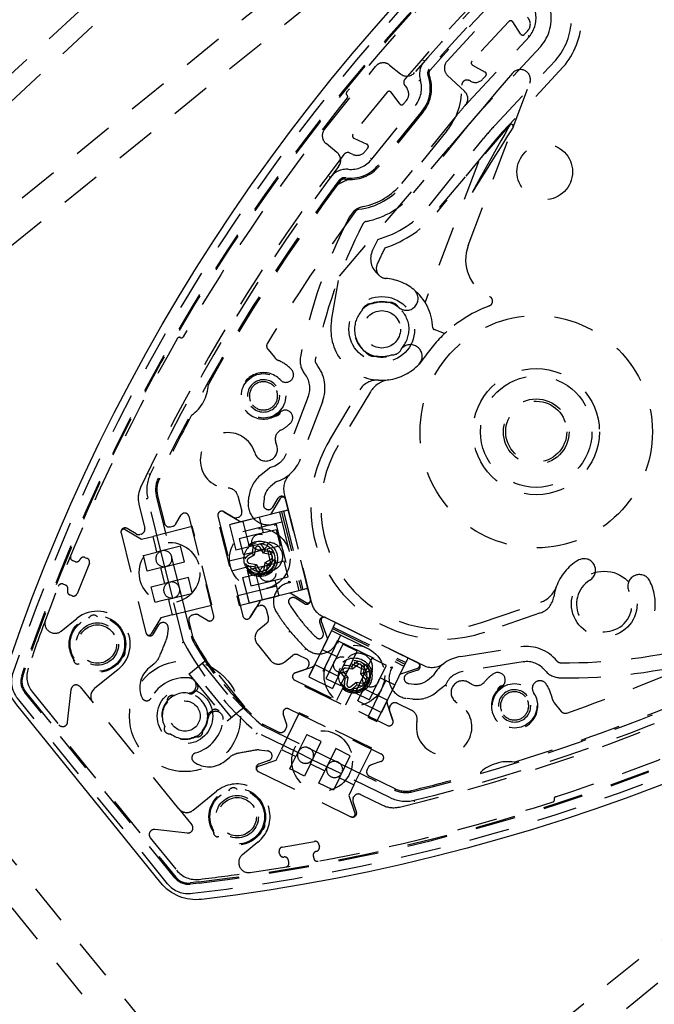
# Model space of a CAD drawing. Extents: x -12664 to -8584, y 4186 to 7036.
# Tile 28 of 35: x -9017 to -8955, y 5726 to 5824. Entities that reach past the tile are written whole.
import ezdxf

# ---------------------------------------------------------------- set-up
doc = ezdxf.new("R2010")
doc.units = 0
doc.header["$MEASUREMENT"] = 0
doc.linetypes.add('HIDDEN', pattern=[7, 4, -3])
doc.layers.get('0').update_dxf_attribs({"linetype": 'CONTINUOUS'})
doc.layers.add('LE_HIDDEN', color=7, linetype='CONTINUOUS')

msp = doc.modelspace()

# ---------------------------------------------------------------- linework, layer by layer
msp.add_lwpolyline([(-8844.082, 5862.383, -0.288392), (-8999.346, 5736.654, -0.257807), (-9003.377, 5738.29), (-9017.647, 5755.912, -0.257806), (-9018.41, 5760.196, -0.288392), (-8863.146, 5885.926, -0.257808), (-8859.114, 5884.289), (-8844.844, 5866.667, -0.257806), (-8844.082, 5862.383)], format="xyb")
for radius, end in [(2345, 147.249993), (2025, 50.749986)]:
    msp.add_arc((-10621.538, 4442.517), radius, 32.749986, end)
at = {"layer": 'LE_HIDDEN', "color": 1, "linetype": 'HIDDEN'}
for p, q in [((-9045.295, 5793.361), (-8898.43, 5929.121)), ((-9043.937, 5791.893), (-8897.072, 5927.653)), ((-8873.783, 5918.298), (-9047.864, 5777.331)), ((-8814.627, 5845.247), (-8988.708, 5704.279)), ((-8968.93, 5823.583), (-8972.585, 5819.663)), ((-8967.764, 5822.356), (-8968.537, 5823.549)), ((-8972.923, 5815.635), (-8966.896, 5822.099)), ((-8967.068, 5822.648), (-8967.371, 5822.322)), ((-8967.008, 5822.198), (-8966.896, 5822.099)), ((-8972.523, 5819.274), (-8971.28, 5818.586)), ((-8970.308, 5813.307), (-8964.283, 5819.769)), ((-8963.539, 5819.1), (-8969.577, 5812.625)), ((-8971.218, 5818.197), (-8971.522, 5817.871)), ((-8979.231, 5817.266), (-8979.04, 5817.012)), ((-8972.737, 5817.678), (-8972.839, 5817.735)), ((-8980.984, 5816.585), (-8984.357, 5812.42)), ((-8979.736, 5815.443), (-8980.59, 5816.578)), ((-8982.503, 5809.943), (-8978.176, 5815.286)), ((-8979.062, 5815.782), (-8979.342, 5815.436)), ((-8974.104, 5814.276), (-8979.55, 5807.552)), ((-8975.802, 5805.175), (-8968.839, 5813.341)), ((-8975.068, 5812.769), (-8979.394, 5807.426)), ((-8984.269, 5812.036), (-8982.98, 5811.436)), ((-8976.829, 5805.349), (-8971.435, 5812.011)), ((-8970.658, 5811.382), (-8976.052, 5804.72)), ((-8985.704, 5798.363), (-8974.823, 5811.125)), ((-8984.371, 5810.429), (-8984.659, 5810.563)), ((-8982.891, 5811.052), (-8983.172, 5810.706)), ((-8971.946, 5809.697), (-8977.225, 5795.789)), ((-8986.477, 5793.988), (-8985.704, 5798.363)), ((-8975.29, 5792.686), (-8976.328, 5793.079)), ((-8992.798, 5791.151), (-8992.113, 5790.305)), ((-8977.296, 5790.317), (-8977.82, 5789.654)), ((-8986.686, 5782.113), (-8983.687, 5787.104)), ((-8982.635, 5786.914), (-8985.829, 5781.598)), ((-8988.783, 5786.449), (-8990.945, 5780.818)), ((-8986.82, 5701.948), (-9049.752, 5779.662)), ((-8989.151, 5700.06), (-9052.083, 5777.774)), ((-9003.832, 5776.588), (-9002.387, 5770.794)), ((-9003.705, 5776.62), (-9003.031, 5773.913)), ((-8995.76, 5776.625), (-8995.376, 5775.087)), ((-8993.168, 5776.36), (-8993.227, 5775.799)), ((-8991.173, 5776.829), (-8991.038, 5776.29)), ((-8988.562, 5766.359), (-8991.038, 5776.29)), ((-9005.554, 5775.767), (-9004.971, 5773.43)), ((-8990.768, 5775.206), (-8988.833, 5767.443)), ((-8997.729, 5774.604), (-8995.262, 5764.707)), ((-8996.242, 5774.507), (-8997.135, 5775.043)), ((-8997.135, 5775.043), (-8995.636, 5774.143)), ((-8995.74, 5774.481), (-8995.864, 5774.451)), ((-8993.639, 5774.49), (-8993.252, 5772.938)), ((-8991.253, 5775.085), (-8991.641, 5774.988)), ((-8991.641, 5774.988), (-8989.706, 5767.226)), ((-8991.423, 5775.042), (-8989.488, 5767.28)), ((-8991.253, 5775.085), (-8989.318, 5767.322)), ((-9006.908, 5773.274), (-9005.312, 5772.314)), ((-9005.837, 5772.849), (-9006.73, 5773.386)), ((-9002.425, 5773.549), (-9002.204, 5773.604)), ((-8991.399, 5774.018), (-8997.221, 5772.566)), ((-8995.258, 5774.086), (-8996.59, 5773.754)), ((-8996.59, 5773.754), (-8995.961, 5771.231)), ((-8995.273, 5774.082), (-8995.258, 5774.086)), ((-8995.273, 5774.082), (-8994.648, 5771.576)), ((-8991.933, 5773.266), (-8993.777, 5772.807)), ((-8991.986, 5773.891), (-8990.525, 5768.03)), ((-8991.546, 5771.714), (-8991.933, 5773.266)), ((-9007.324, 5772.946), (-9007.328, 5772.963)), ((-9007.324, 5772.946), (-9004.857, 5763.049)), ((-9005.336, 5772.824), (-9005.459, 5772.793)), ((-9005.312, 5772.314), (-9004.187, 5772.595)), ((-9003.952, 5771.649), (-9003.8, 5771.042)), ((-9001.431, 5771.633), (-9003.8, 5771.042)), ((-9001.044, 5770.08), (-9001.431, 5771.633)), ((-8993.05, 5771.957), (-8995.961, 5771.231)), ((-8994.278, 5771.465), (-8994.355, 5771.019)), ((-8994.021, 5771.423), (-8994.13, 5770.753)), ((-8993.213, 5770.927), (-8993.559, 5771.51)), ((-8993.39, 5771.254), (-8991.546, 5771.714)), ((-8992.865, 5771.385), (-8992.477, 5769.833)), ((-9005.119, 5770.713), (-9004.967, 5770.751)), ((-9005.084, 5770.574), (-9005.119, 5770.713)), ((-9004.731, 5769.161), (-9005.084, 5770.574)), ((-9004.967, 5770.751), (-9003.8, 5771.042)), ((-9002.986, 5769.602), (-9003.371, 5771.143)), ((-9002.387, 5770.794), (-9002.282, 5770.373)), ((-9002.282, 5770.373), (-9001.613, 5767.689)), ((-8994.817, 5770.589), (-8996.616, 5770.14)), ((-8995.233, 5770.794), (-8993.39, 5771.254)), ((-8994.13, 5770.753), (-8994.714, 5770.406)), ((-8994.371, 5770.917), (-8994.46, 5770.865)), ((-8994.355, 5771.019), (-8994.371, 5770.917)), ((-8994.13, 5770.753), (-8994.371, 5770.917)), ((-8993.213, 5770.927), (-8993.048, 5771.168)), ((-8992.543, 5770.817), (-8993.213, 5770.927)), ((-8993.048, 5771.168), (-8993.101, 5771.256)), ((-8992.947, 5771.151), (-8993.048, 5771.168)), ((-8993.039, 5770.009), (-8992.456, 5770.356)), ((-8992.501, 5771.075), (-8992.947, 5771.151)), ((-9012.11, 5770.199), (-9011.879, 5770.106)), ((-9003.413, 5769.49), (-9004.731, 5769.161)), ((-9003.413, 5769.49), (-9001.044, 5770.08)), ((-9003.413, 5769.49), (-9003.026, 5767.937)), ((-9002.596, 5768.038), (-9002.986, 5769.602)), ((-8994.668, 5769.687), (-8994.222, 5769.611)), ((-8994.222, 5769.611), (-8994.121, 5769.594)), ((-8994.121, 5769.594), (-8994.068, 5769.506)), ((-8994.068, 5769.506), (-8993.834, 5769.119)), ((-8993.956, 5769.835), (-8993.61, 5769.252)), ((-8993.148, 5769.34), (-8993.039, 5770.009)), ((-8993.039, 5770.009), (-8992.798, 5769.845)), ((-8992.891, 5769.297), (-8992.814, 5769.743)), ((-9000.657, 5768.528), (-9003.026, 5767.937)), ((-9000.281, 5767.018), (-9000.657, 5768.528)), ((-8995.283, 5768.515), (-8992.373, 5769.24)), ((-8995.283, 5768.515), (-8994.654, 5765.992)), ((-8994.846, 5769.242), (-8994.459, 5767.69)), ((-8993.963, 5768.826), (-8993.338, 5766.32)), ((-9012.815, 5767.788), (-9013.047, 5767.881)), ((-9002.212, 5766.498), (-9002.596, 5768.038)), ((-9001.613, 5767.689), (-9001.508, 5767.268)), ((-8995.77, 5766.744), (-8989.948, 5768.196)), ((-8992.09, 5768.28), (-8991.703, 5766.728)), ((-9003.957, 5766.056), (-9004.05, 5766.428)), ((-9002.639, 5766.385), (-9000.334, 5766.959)), ((-9001.508, 5767.268), (-9000.329, 5762.54)), ((-9000.334, 5766.959), (-9000.27, 5766.975)), ((-9000.27, 5766.975), (-9000.281, 5767.018)), ((-8989.706, 5767.226), (-8993.322, 5766.324)), ((-8990.411, 5766.531), (-8990.426, 5766.528)), ((-8989.318, 5767.322), (-8989.706, 5767.226)), ((-9003.494, 5766.172), (-9003.957, 5766.056)), ((-9002.639, 5766.385), (-9003.494, 5766.172)), ((-9002.639, 5766.385), (-9002.546, 5766.01)), ((-8993.322, 5766.324), (-8994.654, 5765.992)), ((-8993.63, 5766.096), (-8994.531, 5764.598)), ((-8994.531, 5764.598), (-8993.994, 5765.49)), ((-8993.687, 5765.718), (-8993.563, 5765.749)), ((-8993.338, 5766.32), (-8993.322, 5766.324)), ((-8988.562, 5766.359), (-8988.48, 5766.029)), ((-8971.636, 5764.071), (-8965.772, 5766.09)), ((-8992.957, 5765.384), (-8992.736, 5764.499)), ((-8987.416, 5764.715), (-8987.11, 5764.566)), ((-8977.911, 5760.079), (-8987.11, 5764.566)), ((-8965.805, 5765.021), (-8971.311, 5763.126)), ((-9004.126, 5762.94), (-9003.589, 5763.833)), ((-9002.663, 5763.523), (-9002.752, 5762.68)), ((-9000.612, 5764.211), (-9000.203, 5762.572)), ((-8992.907, 5763.989), (-8993.691, 5763.354)), ((-8986.325, 5763.627), (-8986.5, 5763.267)), ((-8986.402, 5763.469), (-8979.211, 5759.962)), ((-8986.325, 5763.627), (-8979.135, 5760.12)), ((-8986.106, 5764.076), (-8978.916, 5760.569)), ((-9004.852, 5763.032), (-9004.857, 5763.049)), ((-8990.601, 5763.224), (-8990.717, 5763.13)), ((-8985.602, 5762.829), (-8988.232, 5757.436)), ((-8987.333, 5762.707), (-8987.326, 5762.722)), ((-8986.5, 5763.267), (-8979.31, 5759.76)), ((-8993.839, 5761.948), (-8992.522, 5760.322)), ((-8985.369, 5761.937), (-8986.202, 5760.229)), ((-8985.884, 5762.299), (-8980.455, 5759.651)), ((-8983.931, 5761.235), (-8985.369, 5761.937)), ((-8991.116, 5760.174), (-8990.332, 5760.809)), ((-8989.798, 5760.87), (-8988.977, 5760.47)), ((-8987.403, 5761.417), (-8985.965, 5760.716)), ((-8984.764, 5759.528), (-8983.931, 5761.235)), ((-9017.154, 5758.78), (-9016.872, 5759.608)), ((-9017.055, 5758.747), (-9016.773, 5759.575)), ((-9004.081, 5759.964), (-9004.545, 5759.589)), ((-9000.452, 5759.107), (-8999.298, 5760.042)), ((-8999.298, 5760.042), (-8998.853, 5760.402)), ((-8999.298, 5760.042), (-8995.522, 5755.379)), ((-8995.077, 5755.739), (-8998.853, 5760.402)), ((-8990.074, 5759.094), (-8988.421, 5759.664)), ((-8988.747, 5759.801), (-8988.803, 5759.687)), ((-8988.141, 5759.903), (-8988.134, 5759.917)), ((-8988.141, 5759.903), (-8985.82, 5758.77)), ((-8986.202, 5760.229), (-8987.035, 5758.521)), ((-8985.084, 5760.24), (-8986.399, 5757.544)), ((-8984.478, 5759.734), (-8984.58, 5759.751)), ((-8984.527, 5760.014), (-8983.089, 5759.313)), ((-8984.401, 5759.801), (-8984.478, 5759.734)), ((-8984.399, 5759.453), (-8984.478, 5759.734)), ((-8984.055, 5760.093), (-8984.401, 5759.801)), ((-8983.885, 5759.896), (-8984.399, 5759.453)), ((-8983.585, 5758.996), (-8983.475, 5759.666)), ((-8982.493, 5760.534), (-8983.326, 5758.826)), ((-8982.839, 5754.806), (-8980.209, 5760.199)), ((-8981.055, 5759.832), (-8982.493, 5760.534)), ((-8979.31, 5759.76), (-8980.944, 5756.41)), ((-8979.135, 5760.12), (-8979.31, 5759.76)), ((-8977.911, 5760.079), (-8977.412, 5759.836)), ((-8967.505, 5760.173), (-8973.463, 5759.23)), ((-9000.601, 5758.986), (-9000.452, 5759.107)), ((-9000.601, 5758.986), (-8996.825, 5754.323)), ((-8996.398, 5754.669), (-9000.174, 5759.332)), ((-8989.09, 5759.433), (-8990.074, 5759.094)), ((-8985.597, 5757.82), (-8984.764, 5759.528)), ((-8985.496, 5758.982), (-8985.204, 5758.637)), ((-8985.299, 5759.153), (-8984.856, 5758.638)), ((-8985.204, 5758.637), (-8985.137, 5758.559)), ((-8984.856, 5758.638), (-8985.137, 5758.559)), ((-8984.399, 5759.453), (-8985.069, 5759.562)), ((-8984.856, 5758.638), (-8984.966, 5757.969)), ((-8983.326, 5758.826), (-8984.159, 5757.118)), ((-8983.883, 5756.316), (-8982.568, 5759.013)), ((-8983.304, 5759.075), (-8983.287, 5759.177)), ((-8983.237, 5758.997), (-8983.304, 5759.075)), ((-8982.944, 5758.652), (-8983.237, 5758.997)), ((-8981.651, 5758.611), (-8980.212, 5757.91)), ((-8990.119, 5758.357), (-8980.952, 5753.885)), ((-8987.035, 5758.521), (-8985.597, 5757.82)), ((-8985.172, 5758.007), (-8985.985, 5756.34)), ((-8985.137, 5758.559), (-8985.154, 5758.458)), ((-8984.556, 5757.739), (-8984.041, 5758.182)), ((-8984.386, 5757.541), (-8984.04, 5757.834)), ((-8984.041, 5758.182), (-8983.962, 5757.901)), ((-8984.041, 5758.182), (-8983.372, 5758.072)), ((-8984.04, 5757.834), (-8983.962, 5757.901)), ((-8983.962, 5757.901), (-8983.861, 5757.884)), ((-8983.861, 5757.884), (-8983.414, 5757.815)), ((-8978.846, 5758.04), (-8978.286, 5757.981)), ((-9016.784, 5757.224), (-9001.914, 5738.86)), ((-9016.095, 5757.168), (-9013.496, 5753.958)), ((-8999.889, 5757.311), (-9000.133, 5757.114)), ((-8984.159, 5757.118), (-8982.721, 5756.417)), ((-8983.273, 5757.528), (-8980.951, 5756.396)), ((-9002.718, 5738.209), (-9017.588, 5756.573)), ((-9001.604, 5745.628), (-9010.1, 5756.12)), ((-8995.522, 5755.379), (-8995.077, 5755.739)), ((-8983.883, 5756.316), (-8981.546, 5755.176)), ((-8980.944, 5756.41), (-8981.546, 5755.176)), ((-8980.967, 5756.028), (-8980.398, 5754.375)), ((-8980.951, 5756.396), (-8980.944, 5756.41)), ((-8980.714, 5755.742), (-8980.658, 5755.856)), ((-8979.989, 5756.086), (-8978.565, 5755.391)), ((-8964.426, 5756.114), (-8963.741, 5755.268)), ((-8998.559, 5755.171), (-8998.315, 5755.368)), ((-8996.676, 5754.444), (-8995.522, 5755.379)), ((-8980.398, 5754.375), (-8980.737, 5755.36)), ((-8996.825, 5754.323), (-8996.676, 5754.444)), ((-8993.292, 5753.851), (-8988.913, 5751.715)), ((-8993.235, 5753.967), (-8991.717, 5753.227)), ((-8988.971, 5752.927), (-8990.012, 5750.792)), ((-8988.942, 5752.986), (-8988.971, 5752.927)), ((-8988.903, 5752.967), (-8988.942, 5752.986)), ((-8987.504, 5752.285), (-8988.903, 5752.967)), ((-8988.574, 5750.09), (-8987.504, 5752.285)), ((-8993.659, 5751.451), (-8992.817, 5751.363)), ((-8991.958, 5750.452), (-8991.45, 5751.493)), ((-8991.45, 5751.493), (-8990.359, 5750.961)), ((-8990.359, 5750.961), (-8990.012, 5750.792)), ((-8988.386, 5750.49), (-8989.813, 5751.186)), ((-8988.913, 5751.715), (-8988.523, 5751.525)), ((-8988.523, 5751.525), (-8986.037, 5750.312)), ((-8986.066, 5751.583), (-8987.136, 5749.389)), ((-8984.628, 5750.882), (-8986.066, 5751.583)), ((-8985.698, 5748.687), (-8984.628, 5750.882)), ((-8984.26, 5747.986), (-8982.488, 5751.618)), ((-8997.056, 5750.341), (-8996.592, 5750.716)), ((-8993.719, 5749.845), (-8991.958, 5750.452)), ((-8992.706, 5750.393), (-8993.691, 5750.054)), ((-8990.398, 5750), (-8990.012, 5750.792)), ((-8988.574, 5750.09), (-8987.136, 5749.389)), ((-8986.937, 5749.783), (-8988.386, 5750.49)), ((-8986.037, 5750.312), (-8985.647, 5750.122)), ((-8985.647, 5750.122), (-8980.279, 5747.504)), ((-8993.736, 5749.316), (-8993.751, 5749.324)), ((-8993.736, 5749.316), (-8984.568, 5744.845)), ((-8985.51, 5749.087), (-8986.937, 5749.783)), ((-8982.86, 5749.716), (-8982.959, 5749.512)), ((-8985.698, 5748.687), (-8986.225, 5747.607)), ((-8985.698, 5748.687), (-8985.136, 5748.413)), ((-8985.136, 5748.413), (-8984.26, 5747.986)), ((-8982.729, 5748.843), (-8980.222, 5747.62)), ((-8983.606, 5747.046), (-8981.441, 5745.99)), ((-8978.499, 5747.314), (-8978.5, 5747.313)), ((-8984.015, 5745.334), (-8984.354, 5746.319)), ((-8984.33, 5746.701), (-8984.274, 5746.815)), ((-8984.553, 5744.837), (-8984.568, 5744.845)), ((-9004.425, 5742.756), (-9001.825, 5739.546)), ((-8990.712, 5740.3), (-8990.755, 5740.546)), ((-8988.293, 5740.98), (-8988.25, 5740.734)), ((-8999.612, 5738.382), (-9000.481, 5738.279))]:
    msp.add_line(p, q, dxfattribs=at)
for points in [[(-8917.835, 5540.754, 0.078205), (-9337.496, 6010.945), (-9277.389, 6084.512)], [(-9017.588, 5756.573, -0.26714), (-9018.003, 5759.168, -0.291142), (-8862.01, 5885.339)], [(-8845.625, 5865.419, -0.257807), (-8845.336, 5863.796), (-8845.637, 5862.915, -0.288476), (-8999.6, 5738.278), (-9000.468, 5738.175, -0.257723), (-9001.995, 5738.795), (-9016.865, 5757.158)], [(-8979.231, 5817.266, -0.351559), (-8979.211, 5817.892, -0.091758), (-8927.731, 5859.579, -0.351559), (-8927.116, 5859.468)], [(-8978.271, 5818.526, -0.044276), (-8955.195, 5840.864, -0.044276), (-8928.547, 5858.791)], [(-8973.308, 5816.682), (-8974.994, 5818.253, -0.414214), (-8975.043, 5819.667), (-8969.587, 5825.518, -0.414214), (-8968.174, 5825.567), (-8968.027, 5825.43)], [(-8964.825, 5824.82, -0.231948), (-8965.773, 5821.103), (-8971.826, 5814.612)], [(-8985.946, 5810.628), (-8987.029, 5811.505, -0.414214), (-8987.176, 5812.912), (-8982.142, 5819.129, -0.414214), (-8980.735, 5819.276), (-8979.656, 5818.403)], [(-8976.809, 5818.282, -0.265688), (-8977.399, 5814.657), (-8981.726, 5809.314, -0.265688), (-8985.149, 5807.983)], [(-8976.931, 5818.237, -0.265688), (-8977.5, 5814.739), (-8981.827, 5809.396, -0.265688), (-8985.13, 5808.112)], [(-8972.939, 5813.332), (-8978.384, 5806.608, -0.174687), (-8983.025, 5803.799)], [(-9005.554, 5775.767, -0.173187), (-9005.389, 5777.44, -0.053212), (-8985.266, 5810.414, -0.351559), (-8984.659, 5810.563)], [(-9003.371, 5771.143), (-9004.676, 5776.378, -0.175442), (-9004.431, 5778.748, -0.04931), (-8985.777, 5809.248)], [(-8992.798, 5791.151, -0.316285), (-8992.837, 5791.724, -0.022123), (-8984.107, 5804.794, -0.206042), (-8983.766, 5804.995)], [(-8989.148, 5788.727, -0.223163), (-8989.56, 5790.377, -0.07165), (-8984.7, 5804.234, -0.226784), (-8983.32, 5805.27)], [(-8981.128, 5798.144, -0.518993), (-8981.967, 5799.548, -0.009592), (-8981.202, 5801.181)], [(-8979.513, 5791.285, -0.356034), (-8980.561, 5790.579, -0.144671), (-8982.087, 5790.472)], [(-8987.985, 5789.675, -0.268832), (-8987.383, 5785.912), (-8989.544, 5780.281, -0.22718), (-8991.93, 5778.024), (-8992.527, 5777.541)], [(-8991.974, 5787.525, -1), (-8994.461, 5785.511, -0.999999), (-8991.974, 5787.525)], [(-8994.306, 5785.637, -1.000001), (-8992.13, 5787.399, -1.000002), (-8994.306, 5785.637)], [(-8991.986, 5773.891, -0.564848), (-8994.719, 5775.956), (-8994.66, 5776.517, -0.198912), (-8993.471, 5778.707), (-8992.627, 5779.39)], [(-8992.301, 5775.49), (-8991.765, 5776.382, -0.668179), (-8991.034, 5776.273), (-8988.567, 5766.376, -0.668178), (-8989.161, 5765.936), (-8990.05, 5766.471)], [(-9001.897, 5773.832), (-9001.36, 5774.725, -0.668179), (-9000.629, 5774.615), (-8998.162, 5764.718, -0.668179), (-8998.756, 5764.279), (-8999.645, 5764.813)], [(-8991.641, 5774.988), (-8995.258, 5774.086, -0.198912), (-8995.636, 5774.143)], [(-8994.817, 5770.589, -4.791288), (-8994.575, 5769.619), (-8996.374, 5769.17)], [(-8994.938, 5769.528, -0.160263), (-8995.18, 5770.499, -6.239737), (-8994.938, 5769.528)], [(-9011.39, 5770.313, -0.414214), (-9010.902, 5770.52), (-9010.67, 5770.427, -0.414214), (-9010.463, 5769.938), (-9011.681, 5766.925, -0.414214), (-9012.169, 5766.718), (-9012.401, 5766.811, -0.414214), (-9012.608, 5767.3)], [(-9003.275, 5771.173, -1), (-9002.888, 5769.621, -1), (-9003.275, 5771.173)], [(-9002.114, 5766.516, -1), (-9002.501, 5768.068, -1), (-9002.114, 5766.516)], [(-8985.962, 5762.098, -0.51956), (-8989.013, 5761.498, -0.031518), (-8990.601, 5763.224, -0.031521), (-8991.959, 5765.136, -0.519515), (-8990.738, 5767.995)], [(-8989.813, 5751.186), (-8993.844, 5753.151, -0.094659), (-9001.127, 5762.146), (-9002.212, 5766.498)], [(-9013.24, 5763.227), (-9011.711, 5764.466, -1), (-9007.62, 5759.414), (-9009.952, 5757.526)], [(-8987.31, 5763.088), (-8987.648, 5764.069, -0.668179), (-8987.095, 5764.558), (-8977.927, 5760.087, -0.668178), (-8977.972, 5759.349), (-8978.957, 5759.01)], [(-8986.5, 5763.267), (-8988.134, 5759.917, -0.198912), (-8988.421, 5759.664)], [(-8976.997, 5758.363), (-8976.4, 5758.847, -0.22718), (-8973.697, 5760.711), (-8967.74, 5761.655, -0.268832), (-8964.184, 5760.283)], [(-8947.96, 5761.604, -0.226784), (-8949.261, 5760.47, -0.07165), (-8963.825, 5758.597, -0.223163), (-8965.353, 5759.343)], [(-8948.322, 5761.224, -0.206042), (-8948.589, 5760.933, -0.022123), (-8963.188, 5755.111, -0.316285), (-8963.741, 5755.268)], [(-9004.352, 5756.587, -0.623223), (-9005.249, 5756.615, -0.341112), (-9004.545, 5759.589)], [(-8984.437, 5757.232, -0.160263), (-8985.336, 5757.67, -6.239737), (-8984.437, 5757.232)], [(-8985.172, 5758.007, -4.791288), (-8984.273, 5757.568), (-8985.086, 5755.902)], [(-8975.21, 5757.881), (-8976.053, 5757.197, -0.198913), (-8978.443, 5756.49), (-8979.003, 5756.548, -0.564848), (-8980.455, 5759.651)], [(-8943.061, 5759.194, -0.351559), (-8943.333, 5758.63, -0.053212), (-8979.77, 5745.804, -0.173187), (-8981.441, 5745.99)], [(-9012.61, 5754.22), (-9012.271, 5757.445, -0.668179), (-9011.385, 5757.707), (-9010.1, 5756.12)], [(-8944.58, 5758.373, -0.04931), (-8978.291, 5746.469, -0.175442), (-8980.661, 5746.722), (-8985.51, 5749.087)], [(-8967.116, 5756.828, -0.999999), (-8969.603, 5754.814, -1), (-8967.116, 5756.828)], [(-8969.448, 5754.94, -1.000002), (-8967.272, 5756.702, -1.000001), (-8969.448, 5754.94)], [(-8990.927, 5754.047), (-8991.265, 5755.028, -0.668179), (-8990.711, 5755.518), (-8981.543, 5751.046, -0.668179), (-8981.588, 5750.309), (-8982.573, 5749.969)], [(-8997.056, 5750.341, -0.341112), (-9000.111, 5750.27, -0.623223), (-8999.951, 5751.153)], [(-8989.775, 5751.278, -1), (-8988.337, 5750.577, -1), (-8989.775, 5751.278)], [(-8986.899, 5749.875, -1), (-8985.461, 5749.174, -1), (-8986.899, 5749.875)], [(-9000.197, 5745.481), (-8997.866, 5747.368, -1), (-8993.775, 5742.317), (-8995.304, 5741.079)], [(-9001.604, 5745.628), (-9000.318, 5744.041, -0.668179), (-9000.759, 5743.229), (-9003.984, 5743.568)], [(-8991.19, 5740.85, -0.414214), (-8991.624, 5741.155), (-8991.668, 5741.401, -0.414214), (-8991.363, 5741.835), (-8988.163, 5742.4, -0.414214), (-8987.728, 5742.095), (-8987.685, 5741.849, -0.414214), (-8987.989, 5741.415)]]:
    msp.add_lwpolyline(points, format="xyb", dxfattribs=at)
for points in [[(-9064.48, 5761.302), (-9007.841, 5691.359), (-9000.809, 5690.62), (-8798.751, 5854.243), (-8798.012, 5861.275), (-8854.65, 5931.219), (-8861.683, 5931.958), (-9063.741, 5768.334), (-9064.48, 5761.302)], [(-8977.277, 5819.665), (-8977.279, 5819.667), (-8977.285, 5819.672), (-8977.296, 5819.682), (-8977.31, 5819.694), (-8977.327, 5819.709), (-8977.346, 5819.726), (-8977.367, 5819.745), (-8977.389, 5819.764)], [(-8976.756, 5817.941), (-8976.77, 5817.936), (-8976.817, 5817.959), (-8976.875, 5818.074)], [(-8968.549, 5818.483), (-8970.001, 5816.78), (-8971.552, 5814.961), (-8973.171, 5813.063), (-8974.823, 5811.125)], [(-8977.69, 5817.766), (-8977.692, 5817.765), (-8977.701, 5817.763), (-8977.714, 5817.759), (-8977.732, 5817.753), (-8977.754, 5817.747), (-8977.778, 5817.739), (-8977.805, 5817.731), (-8977.833, 5817.722)], [(-8976.778, 5817.708), (-8976.762, 5817.778), (-8976.714, 5817.967)], [(-8972.948, 5801.422), (-8968.5, 5813.14), (-8966.853, 5817.48)], [(-8968.839, 5813.341), (-8968.896, 5813.239), (-8969.064, 5812.938), (-8969.338, 5812.446), (-8969.711, 5811.778), (-8970.17, 5810.955), (-8970.702, 5810.001), (-8971.29, 5808.945), (-8971.917, 5807.821), (-8972.564, 5806.661)], [(-8968.5, 5813.14), (-8968.562, 5813.042), (-8968.745, 5812.749), (-8969.045, 5812.272), (-8969.451, 5811.624), (-8969.952, 5810.826), (-8970.532, 5809.9), (-8971.174, 5808.877), (-8971.858, 5807.786), (-8972.564, 5806.661)], [(-8982.503, 5809.943), (-8982.505, 5809.945), (-8982.512, 5809.951), (-8982.522, 5809.959), (-8982.537, 5809.971), (-8982.555, 5809.985), (-8982.575, 5810.002), (-8982.597, 5810.019), (-8982.619, 5810.038)], [(-8986.719, 5808.243), (-8986.695, 5808.225), (-8986.673, 5808.209), (-8986.652, 5808.193), (-8986.634, 5808.18), (-8986.619, 5808.168), (-8986.608, 5808.16), (-8986.601, 5808.155), (-8986.599, 5808.153)], [(-8981.84, 5788.069), (-8981.282, 5788.063), (-8980.827, 5788.104)], [(-8991.644, 5779.855), (-8992.108, 5779.564), (-8992.627, 5779.39)], [(-9004.566, 5778.813), (-9004.539, 5778.801), (-9004.514, 5778.788), (-9004.491, 5778.777), (-9004.47, 5778.767), (-9004.454, 5778.759), (-9004.441, 5778.753), (-9004.433, 5778.749), (-9004.431, 5778.748)], [(-9004.821, 5776.342), (-9004.793, 5776.349), (-9004.766, 5776.355), (-9004.74, 5776.362), (-9004.718, 5776.367), (-9004.7, 5776.372), (-9004.687, 5776.375), (-9004.679, 5776.377), (-9004.676, 5776.378)], [(-8991.555, 5776.367), (-8992.515, 5774.77), (-8997.56, 5773.512), (-8995.625, 5765.75), (-8990.579, 5767.008), (-8988.982, 5766.049)], [(-8990.768, 5775.206), (-8990.776, 5775.204), (-8990.8, 5775.198), (-8990.839, 5775.188), (-8990.893, 5775.175), (-8990.963, 5775.157), (-8991.046, 5775.136), (-8991.143, 5775.112), (-8991.253, 5775.085)], [(-9002.546, 5766.01), (-9002.252, 5764.832), (-8998.331, 5765.81), (-9000.266, 5773.572), (-9004.187, 5772.595), (-9003.952, 5771.649)], [(-8993.777, 5772.807), (-8995.621, 5772.347), (-8995.233, 5770.794)], [(-8993.101, 5771.256), (-8993.335, 5771.643), (-8993.449, 5771.772), (-8993.594, 5771.853)], [(-8994.46, 5770.865), (-8994.847, 5770.631), (-8994.975, 5770.517), (-8995.058, 5770.367)], [(-8992.709, 5769.897), (-8992.322, 5770.131), (-8992.194, 5770.245), (-8992.114, 5770.388)], [(-8991.159, 5770.161), (-8993.003, 5769.702), (-8994.846, 5769.242)], [(-8994.626, 5769.945), (-8993.956, 5769.835), (-8994.121, 5769.594)], [(-8994.459, 5767.69), (-8992.616, 5768.149), (-8990.772, 5768.609), (-8991.159, 5770.161)], [(-8992.814, 5769.743), (-8992.798, 5769.845), (-8992.709, 5769.897)], [(-9004.05, 5766.428), (-9004.344, 5767.608), (-9003.026, 5767.937)], [(-8990.73, 5767.997), (-8990.731, 5768), (-8990.732, 5768.008), (-8990.735, 5768.022), (-8990.739, 5768.04), (-8990.744, 5768.062), (-8990.749, 5768.087), (-8990.755, 5768.115), (-8990.762, 5768.144)], [(-8988.833, 5767.443), (-8988.841, 5767.441), (-8988.864, 5767.436), (-8988.904, 5767.426), (-8988.958, 5767.412), (-8989.027, 5767.395), (-8989.111, 5767.374), (-8989.208, 5767.35), (-8989.318, 5767.322)], [(-8964.233, 5767.611), (-8964.367, 5767.174), (-8964.477, 5766.628)], [(-9010.5, 5764.508), (-9010.437, 5764.616), (-9010.42, 5764.636)], [(-9009.781, 5764.738), (-9009.759, 5764.723), (-9009.665, 5764.64)], [(-9002.252, 5764.832), (-9003.376, 5764.552), (-9004.336, 5762.955)], [(-9000.006, 5764.873), (-9000.164, 5764.84), (-9000.247, 5764.817)], [(-8987.501, 5764.22), (-8986.895, 5762.458), (-8989.174, 5757.785), (-8981.984, 5754.278), (-8979.705, 5758.951), (-8977.943, 5759.558)], [(-8986.106, 5764.076), (-8986.109, 5764.069), (-8986.12, 5764.047), (-8986.138, 5764.011), (-8986.163, 5763.96), (-8986.194, 5763.896), (-8986.232, 5763.818), (-8986.275, 5763.728), (-8986.325, 5763.627)], [(-9001.268, 5762.092), (-9001.264, 5762.094), (-9001.236, 5762.104), (-9001.193, 5762.121), (-9001.158, 5762.135), (-9001.135, 5762.143), (-9001.127, 5762.146)], [(-8985.959, 5762.105), (-8985.956, 5762.104), (-8985.949, 5762.101), (-8985.936, 5762.095), (-8985.919, 5762.088), (-8985.898, 5762.079), (-8985.874, 5762.068), (-8985.848, 5762.057), (-8985.822, 5762.045)], [(-9012.031, 5760.441), (-9012.029, 5760.467), (-9012.004, 5760.59)], [(-9007.185, 5760.641), (-9007.208, 5760.629), (-9007.328, 5760.589)], [(-9007.024, 5761.379), (-9006.962, 5761.27), (-9006.953, 5761.245)], [(-8989.013, 5761.498), (-8989.015, 5761.496), (-8989.021, 5761.49), (-8989.031, 5761.48), (-8989.044, 5761.467), (-8989.059, 5761.45), (-8989.077, 5761.432), (-8989.097, 5761.411), (-8989.117, 5761.39)], [(-8978.916, 5760.569), (-8978.919, 5760.562), (-8978.93, 5760.54), (-8978.948, 5760.504), (-8978.972, 5760.453), (-8979.004, 5760.389), (-8979.041, 5760.311), (-8979.085, 5760.222), (-8979.135, 5760.12)], [(-9011.472, 5759.933), (-9011.598, 5759.934), (-9011.623, 5759.938)], [(-8988.134, 5759.917), (-8988.736, 5758.683), (-8986.399, 5757.544)], [(-8984.58, 5759.751), (-8985.027, 5759.82), (-8985.199, 5759.815), (-8985.354, 5759.756)], [(-8983.287, 5759.177), (-8983.218, 5759.624), (-8983.222, 5759.796), (-8983.281, 5759.948)], [(-8982.721, 5756.417), (-8981.888, 5758.125), (-8981.055, 5759.832)], [(-8983.142, 5758.482), (-8983.585, 5758.996), (-8983.304, 5759.075)], [(-8985.154, 5758.458), (-8985.223, 5758.011), (-8985.218, 5757.839), (-8985.157, 5757.679)], [(-8982.488, 5751.618), (-8989.679, 5755.125), (-8991.45, 5751.493)], [(-8993.926, 5753.025), (-8993.923, 5753.029), (-8993.907, 5753.054), (-8993.882, 5753.093), (-8993.861, 5753.124), (-8993.848, 5753.144), (-8993.844, 5753.151)], [(-8991.049, 5753.457), (-8991.008, 5753.534), (-8990.943, 5753.681)], [(-8990.263, 5749.403), (-8990.608, 5749.571), (-8990.398, 5750)], [(-8988.574, 5750.09), (-8989.17, 5748.869), (-8990.263, 5749.403)], [(-8986.423, 5747.529), (-8987.732, 5748.168), (-8987.136, 5749.389)], [(-8984.26, 5747.986), (-8984.768, 5746.945), (-8984.161, 5745.183)], [(-8996.655, 5747.41), (-8996.592, 5747.519), (-8996.575, 5747.539)], [(-8995.936, 5747.64), (-8995.914, 5747.626), (-8995.82, 5747.543)], [(-8986.225, 5747.607), (-8986.293, 5747.466), (-8986.423, 5747.529)], [(-8978.256, 5746.323), (-8978.263, 5746.351), (-8978.269, 5746.379), (-8978.275, 5746.404), (-8978.281, 5746.426), (-8978.285, 5746.444), (-8978.289, 5746.458), (-8978.291, 5746.466), (-8978.291, 5746.469)], [(-8993.179, 5744.282), (-8993.117, 5744.173), (-8993.108, 5744.148)], [(-8998.186, 5743.344), (-8998.184, 5743.37), (-8998.159, 5743.493)], [(-8993.34, 5743.544), (-8993.363, 5743.532), (-8993.483, 5743.492)], [(-8997.627, 5742.836), (-8997.752, 5742.837), (-8997.778, 5742.841)]]:
    msp.add_lwpolyline(points, dxfattribs=at)
for centre, radius in [((-8965.37, 5808.705), 2.75), ((-8981.505, 5793.108), 3.25), ((-8981.505, 5793.108), 1.85), ((-8966.217, 5782.969), 11.5), ((-8966.217, 5782.969), 6.25), ((-8993.218, 5786.518), 2.2), ((-8966.217, 5782.969), 5.521), ((-8966.217, 5782.969), 3.25), ((-8966.217, 5782.969), 3.021), ((-8993.585, 5770.381), 3), ((-8993.583, 5772.03), 0.8), ((-9002.523, 5769.01), 3), ((-8993.585, 5770.381), 1.75), ((-8993.585, 5770.381), 1.5), ((-8992.809, 5768.925), 0.8), ((-8959.478, 5765.908), 3.25), ((-9009.666, 5761.94), 2.8), ((-9009.666, 5761.94), 2.7), ((-9009.666, 5761.94), 2.1), ((-9009.666, 5761.94), 1.9), ((-8984.22, 5758.817), 3), ((-8985.483, 5759.878), 0.8), ((-8984.22, 5758.817), 1.75), ((-9000.994, 5754.807), 5.5), ((-8984.22, 5758.817), 1.5), ((-8982.607, 5758.475), 0.8), ((-8968.36, 5755.821), 2.2), ((-9000.994, 5754.807), 2.75), ((-9000.994, 5754.807), 1.5), ((-8987.42, 5750.359), 3), ((-8995.821, 5744.843), 2.8), ((-8995.821, 5744.843), 2.7), ((-8995.821, 5744.843), 2.1), ((-8995.821, 5744.843), 1.9)]:
    msp.add_circle(centre, radius, dxfattribs=at)
for centre, radius, start, end in [((-10621.538, 4442.517), 2343, 32.798895, 89.951085), ((-10621.538, 4442.517), 2341, 33.798936, 50.781029), ((-8840.848, 5699.658), 185.953, 96.82583, 161.19215), ((-8840.848, 5699.658), 185.849, 96.82583, 161.19215), ((-8840.848, 5699.657), 185.6, 117.04863, 140.95131), ((-9021.642, 5922.921), 186.884, -83.43195, -18.50205), ((-9021.642, 5922.921), 185.849, -83.19221, -18.82589), ((-8840.849, 5699.658), 180.829, 119.24427, 138.75564), ((-8840.849, 5699.657), 180.699, 128.99993, 138.75563), ((-8967.799, 5823.33), 1, -43.00004, 44.92465), ((-8969.09, 5823.928), 2.857, -39.82101, 11.80916), ((-8968.747, 5823.413), 0.25, 32.96373, 136.99997), ((-8969.09, 5823.928), 6.357, -40.869, -1.2369), ((-8969.09, 5823.928), 7.357, -41.01914, -1.2369), ((-8967.554, 5822.492), 0.25, -147.03627, -43.00004), ((-8975.775, 5818.344), 2, 138.6639, -163.19959), ((-8972.402, 5819.493), 0.25, 136.99997, -118.96379), ((-8979.027, 5819.18), 1, -129.00004, -40.85935), ((-8976.341, 5818.457), 0.63, 138.75564, -159.48381), ((-8976.341, 5818.457), 0.5, 138.75563, -159.48382), ((-8971.401, 5818.367), 0.25, -43.00004, 61.03621), ((-8967.788, 5817.834), 1, -20.78372, 139.54866), ((-8980.274, 5816.985), 2.7, -39.00001, 16.80069), ((-8980.274, 5816.985), 6.7, -39.00003, 2.48252), ((-8973.081, 5817.297), 0.5, 61.03648, -177.51748), ((-8972.253, 5818.553), 1, -118.96352, -43.00004), ((-8984.831, 5816.455), 0.2, 140.95131, -128.98688), ((-8985.083, 5816.144), 0.2, -38.92507, 51.01312), ((-8980.79, 5816.428), 0.25, 36.96373, 140.99997), ((-8979.839, 5816.411), 1, -39.00003, 36.96373), ((-8973.99, 5815.95), 1, -41.93625, 46.99997), ((-8840.848, 5699.657), 185.2, 141.07493, 149.96192), ((-8979.536, 5815.593), 0.25, -143.03627, -39.00003), ((-8954.054, 5798.04), 25.8, 138.06375, 140.99997), ((-8954.054, 5798.04), 25.8, 136.99997, 138.06375), ((-8954.054, 5798.04), 24.3, 136.99996, 140.99995), ((-8952.317, 5796.53), 24.6, 136.99999, 140.99999), ((-8968.687, 5813.211), 0.2, -20.78369, 139.54861), ((-8984.163, 5812.263), 0.25, 140.99997, -114.96379), ((-8952.317, 5796.53), 23.6, 136.99999, 140.99999), ((-8983.086, 5811.21), 0.25, -39.00003, 65.03621), ((-8986.575, 5809.851), 1, -37.09546, 50.99996), ((-8983.949, 5811.336), 1, -114.96379, -39.00003), ((-8984.601, 5811.643), 2.7, -94.80063, -39.00005), ((-8984.994, 5806.959), 2, 85.19938, 143.33603), ((-8840.847, 5699.656), 180.831, 143.24448, 154.1965), ((-8840.847, 5699.656), 180.701, 143.24437, 150.86281), ((-8966.721, 5770.902), 41.239, 115.66312, 118.14965), ((-8985.101, 5807.204), 0.902, 88.83098, 138.06178), ((-8985.223, 5807.489), 0.63, 81.48376, 143.25417), ((-8985.223, 5807.489), 0.5, 81.48375, 143.24437), ((-8984.601, 5811.643), 6.7, -82.84451, -39.00003), ((-8984.601, 5811.643), 6.5, -78.6352, -39.00003), ((-8984.601, 5811.643), 10, -74.35793, -39.00003), ((-8984.601, 5811.643), 11, -71.99975, -39.00003), ((-8939.029, 5780.434), 50, 152.47525, 168.86817), ((-8982.926, 5803.309), 0.5, 101.36465, 152.47528), ((-8939.029, 5780.434), 48, 153.2841, 154.68716), ((-8980.612, 5800.101), 2, 154.68716, -127.74388), ((-8969.208, 5800.003), 4, 159.21631, -114.02724), ((-8981.505, 5793.108), 5.05, 51.14982, 85.71912), ((-8979.058, 5796.145), 1.15, -128.85018, 51.1498), ((-8981.505, 5793.108), 5.05, 1.72679, 51.14982), ((-8981.505, 5793.108), 2.75, 51.14983, -43.14988), ((-8981.505, 5793.108), 2.7, 77.53618, 110.46377), ((-8980.694, 5794.771), 1, 24.80501, 103.19494), ((-8971.04, 5795.893), 0.5, -69.53474, 65.97346), ((-8981.505, 5793.108), 2.7, 137.53618, -129.53623), ((-8982.539, 5794.642), 1, 84.80501, 163.19494), ((-8981.505, 5793.108), 2.7, -42.46382, 50.46377), ((-8966.217, 5782.969), 13.294, 110.46574, 131.65162), ((-8981.505, 5793.108), 5.05, 169.97086, -93.80963), ((-8966.217, 5782.969), 13.294, 131.65167, 146.44714), ((-8976.257, 5793.266), 0.2, -178.27321, -110.78369), ((-8840.848, 5699.657), 185.6, 150.08553, 159.59945), ((-9001.547, 5792.117), 0.2, 60.02372, 150.08553), ((-9001.347, 5792.463), 0.2, -119.97628, -30.03808), ((-8982.316, 5791.445), 1, -155.19499, -76.80506), ((-8978.659, 5790.441), 1.15, -43.14989, 136.85011), ((-8991.336, 5790.934), 1, -141.00003, -113.08356), ((-8993.218, 5786.518), 3.8, 43.23506, 66.91644), ((-8987.598, 5789.991), 0.5, 168.86809, -140.81128), ((-8990.996, 5788.607), 0.75, -136.76489, 43.23506), ((-8981.505, 5793.108), 5.05, -82.2912, -43.14989), ((-8993.218, 5786.518), 2.3, 43.23511, -45.23516), ((-8990.93, 5787.274), 2.3, -21.00003, 39.18873), ((-8981.973, 5786.074), 2, 86.19037, 148.99997), ((-8980.492, 5785.626), 2.5, 97.70879, 148.99997), ((-9002.676, 5787.85), 4, -54.16046, -3.01897), ((-8992.022, 5785.042), 0.5, -109.95017, 7.95011), ((-8991.07, 5784.353), 0.75, -45.23516, 134.76484), ((-8840.853, 5699.659), 180.694, 151.9577, 154.19652), ((-8991.058, 5782.231), 1, 116.73558, -159.70746), ((-8993.218, 5786.518), 3.8, -63.26442, -45.23516), ((-8996.733, 5780.133), 2.75, 16.14982, -89.95585), ((-8975.543, 5775.418), 13, 148.99997, -71.00003), ((-8992.987, 5781.218), 1.15, -163.85018, 16.14981), ((-8996.733, 5780.133), 5.05, 16.14981, 20.29254), ((-8975.543, 5775.418), 12, 148.99997, -71.00003), ((-8993.092, 5781.643), 2.3, -51.00003, -21.00003), ((-9001.28, 5777.225), 2.63, 154.19609, -166.00003), ((-9001.28, 5777.225), 2.5, 154.19652, -166.00002), ((-8989.232, 5777.313), 2, 131.71739, -166.00003), ((-8996.73, 5776.383), 1, 13.99998, 90.04415), ((-8991.422, 5776.176), 1.756, 128.99997, 173.99997), ((-8991.313, 5776.221), 0.283, 13.99997, 148.99997), ((-8992.73, 5775.747), 0.5, 173.99989, -31.00003), ((-8997.341, 5774.701), 0.4, 58.99997, -166.00003), ((-8995.985, 5774.936), 0.5, -121.00003, -75.99978), ((-8995.861, 5774.966), 0.5, -75.99978, 13.99998), ((-9007.054, 5773.031), 0.283, 58.99997, -166.00003), ((-9006.936, 5773.043), 0.4, 58.99997, -166.00003), ((-9005.456, 5773.309), 0.5, -76.00003, 13.99997), ((-9002.546, 5774.034), 0.5, -166.00002, -76.00001), ((-9002.325, 5774.089), 0.5, -76.00001, -30.99998), ((-8996.945, 5776.428), 5.57, -29.38994, -27.09459), ((-9005.58, 5773.278), 0.5, -121.00003, -76.00003), ((-8993.79, 5771.377), 0.496, 128.54856, 169.8259), ((-8993.774, 5771.382), 0.25, 30.72021, 170.72021), ((-8992.711, 5770.599), 1.4, -76.00012, 104.00005), ((-9011.97, 5770.547), 0.375, 157.99997, -112.00003), ((-9011.738, 5770.453), 0.375, -112.00003, -22.00003), ((-8994.586, 5770.192), 0.25, 120.72021, -99.27979), ((-8992.583, 5770.571), 0.25, -59.27979, 80.72021), ((-8992.586, 5770.595), 0.487, 39.02335, 79.98036), ((-8961.496, 5769.246), 1.15, -58.85018, 121.14979), ((-8994.602, 5770.14), 0.457, -150.96099, -98.37097), ((-8993.395, 5769.38), 0.25, -149.27979, -9.27979), ((-8959.478, 5765.908), 5.05, 121.14982, 160.29115), ((-8993.397, 5769.392), 0.515, -147.96557, -10.59397), ((-8955.999, 5767.67), 1.15, 26.85011, -153.14989), ((-9013.187, 5767.534), 0.375, 67.99997, 157.99997), ((-9012.956, 5767.44), 0.375, -22.00003, 67.99997), ((-8990.307, 5766.042), 2, 96.24783, 101.96968), ((-8993.678, 5763.506), 5.514, 55.12663, 57.44331), ((-8966.586, 5768.454), 2.5, -71.00003, -19.70886), ((-8959.478, 5765.908), 2.75, 121.14983, 26.85012), ((-8959.478, 5765.908), 5.05, -7.71918, 26.85012), ((-8990.344, 5766.137), 0.4, 101.96978, -148.21194), ((-8990.307, 5766.042), 0.5, 58.99994, 101.96968), ((-8966.456, 5766.912), 2, -71.00003, -8.19043), ((-8993.566, 5765.233), 0.5, 104.00003, 149.00002), ((-8993.201, 5765.839), 0.5, 103.99997, 148.99997), ((-8993.442, 5765.264), 0.5, 13.99997, 104.00003), ((-8976.132, 5774.941), 17.118, -148.22221, -141.00049), ((-8988.837, 5766.291), 0.283, -121.00003, 13.99997), ((-8986.539, 5766.513), 2, -166.00003, -116.00003), ((-9010.041, 5764.31), 0.5, 58.68506, 139.31488), ((-9000.126, 5764.331), 0.5, 103.99995, -166.00004), ((-8999.902, 5764.384), 0.5, 58.99997, 101.96974), ((-8994.873, 5764.804), 0.4, -166.00003, -30.99998), ((-8993.221, 5764.378), 0.5, -51.00003, 13.99997), ((-8987.234, 5764.312), 0.283, 63.99997, -161.00003), ((-8840.848, 5699.657), 185.6, 159.59945, 161.17422), ((-9013.869, 5764.005), 1, 159.59945, -51.00003), ((-9003.161, 5763.575), 0.5, -6.00003, 148.99997), ((-8976.132, 5774.941), 17.118, -140.99956, -133.77785), ((-9004.468, 5763.146), 0.4, -166.00003, -31.00003), ((-9004.578, 5763.101), 0.283, -166.00003, -31.00003), ((-9003.747, 5762.785), 1, -21.813, -6.00003), ((-8990.607, 5766.27), 10.393, -159.97976, -157.1205), ((-8999.718, 5762.693), 0.63, -166.00003, -151.45456), ((-8999.718, 5762.693), 0.5, -166.00004, -151.45497), ((-8993.062, 5762.577), 1, 128.99997, -141.00003), ((-8987.698, 5762.87), 0.4, -133.78806, -23.96974), ((-8987.783, 5762.925), 0.5, -23.9697, 18.99997), ((-9170.58, 5829.557), 180.7, -22.37976, -21.813), ((-8973.942, 5776.714), 29.972, -151.45498, -130.54509), ((-8973.942, 5776.714), 29.842, -151.45497, -141.00002), ((-8987.783, 5762.925), 2, -23.96964, -18.24788), ((-8991.249, 5760.042), 5.82, 20.61935, 22.81429), ((-8963.045, 5810.091), 50, -90.86823, -74.47534), ((-9007.425, 5761.08), 0.5, -61.31494, 19.31488), ((-9005.34, 5761.518), 2, -51.00003, -22.37976), ((-8990.017, 5760.421), 0.5, 63.99997, 128.99997), ((-8983.826, 5759.626), 1.4, -26.00012, 154.00007), ((-9011.531, 5760.43), 0.5, 178.68506, -100.68512), ((-8991.745, 5760.951), 1, -141.00003, -51.00003), ((-8989.252, 5759.906), 0.5, -71.00002, -26.00009), ((-8989.197, 5760.021), 0.5, -26.00009, 63.99997), ((-8983.742, 5759.72), 0.487, 89.01703, 129.98697), ((-8983.722, 5759.706), 0.25, -9.27978, 130.72022), ((-8979.004, 5754.272), 5.571, 105.09499, 107.38987), ((-8978.035, 5759.825), 0.283, -71.00003, 63.99997), ((-8976.535, 5761.633), 2, -116.00003, -53.71745), ((-8967.145, 5757.901), 2.3, 38.81122, 98.99997), ((-8963.795, 5760.596), 0.5, -141.18881, -90.86823), ((-9015.541, 5758.231), 1.705, 161.19215, -141.00003), ((-9015.541, 5758.231), 1.6, 161.19215, -141.00003), ((-9014.153, 5758.741), 2.5, 161.17422, -141.00003), ((-9000.994, 5754.807), 3.8, 83.23509, 152.06873), ((-8989.944, 5758.716), 0.4, 108.99998, -116.00003), ((-8985.115, 5759.3), 0.496, 178.54826, -140.17306), ((-8985.109, 5759.316), 0.25, 80.72022, -139.27978), ((-8983.343, 5758.325), 0.515, -97.9651, 39.40527), ((-8978.794, 5758.537), 0.5, 108.99997, -96.00004), ((-9021.641, 5922.916), 180.824, -76.19689, -65.24437), ((-8973.103, 5756.958), 2.3, 98.99997, 156.34945), ((-8968.36, 5755.821), 3.8, 123.23513, 141.26436), ((-8970.031, 5758.372), 0.75, -56.76487, 123.23513), ((-9021.644, 5922.922), 180.701, -72.86288, -65.24443), ((-9000.635, 5757.836), 0.75, -36.98211, 83.23509), ((-9000.203, 5757.7), 0.5, -48.13322, 38.99862), ((-8973.942, 5776.714), 29.842, -141.00004, -130.54509), ((-8984.719, 5757.928), 0.25, 170.72022, -49.27978), ((-8983.332, 5758.319), 0.25, -99.27978, 40.72022), ((-8978.102, 5759.727), 1.756, -96.00003, -51.00003), ((-8963.858, 5772.769), 18.722, -127.32395, -126.85102), ((-8973.496, 5757.149), 1.15, 61.85013, -118.14988), ((-8975.336, 5753.71), 5.05, 57.7074, 61.85013), ((-8972.104, 5758.824), 1, -122.2926, -38.73564), ((-8968.36, 5755.821), 2.3, 123.23513, 34.76495), ((-8969.555, 5757.298), 0.5, 70.04983, -172.04989), ((-8965.854, 5757.56), 0.75, 34.76488, -145.23505), ((-8968.36, 5755.821), 3.8, 11.0835, 34.76488), ((-9021.644, 5922.921), 185.2, -71.96198, -63.07499), ((-9009.322, 5756.749), 1, 128.99997, -141.00003), ((-9000.994, 5754.807), 2.3, 83.23509, -5.23515), ((-9002.253, 5756.362), 0.5, 62.96928, -164.96934), ((-9000.994, 5754.807), 2.25, -39.28418, 117.28412), ((-9000.635, 5757.836), 0.75, -96.76491, -36.98211), ((-9000.447, 5757.502), 0.5, -101.47883, -51.00003), ((-9000.203, 5757.7), 0.5, -51.00003, -49.38248), ((-9000.203, 5757.7), 0.5, -49.38248, -48.13405), ((-8984.689, 5757.883), 0.457, -100.96024, -48.37167), ((-9000.994, 5754.807), 2.25, 140.71582, -152.71588), ((-8980.495, 5756.191), 0.5, 153.99997, -161.00003), ((-8980.264, 5755.522), 0.5, 154.00013, -161.00002), ((-8980.209, 5755.637), 0.5, 63.99996, 154.00013), ((-8975.336, 5753.71), 2.75, 167.95579, 61.85012), ((-8963.649, 5756.744), 1, -168.9165, -141.00003), ((-8998.245, 5754.782), 0.5, 128.99997, 179.47877), ((-8997.957, 5754.529), 0.75, 114.982, 174.76485), ((-8998.001, 5754.98), 0.5, 127.38234, 128.99997), ((-8998.001, 5754.98), 0.5, 126.13399, 127.38234), ((-8998.001, 5754.98), 0.5, 39.00103, 126.13344), ((-8997.957, 5754.529), 0.75, -5.23515, 114.982), ((-8979.003, 5754.493), 1, -12.04421, 63.99996), ((-9013.107, 5754.272), 0.5, -141.00003, -6.00003), ((-9002.549, 5753.549), 0.5, 152.9688, -74.96886), ((-9000.994, 5754.807), 3.8, -74.06879, -5.23515), ((-8981.093, 5772.469), 22.238, -124.11728, -122.78106), ((-8993.016, 5754.417), 0.63, -130.54509, -116.00003), ((-8993.016, 5754.417), 0.5, -130.54509, -116.00003), ((-8991.4, 5753.884), 0.5, -23.9698, 18.99999), ((-8980.776, 5754.245), 0.4, -116.00003, 18.99998), ((-9000.994, 5754.807), 2.25, -129.28418, -62.71588), ((-8999.736, 5753.253), 0.5, -117.03064, 15.03058), ((-8991.498, 5753.676), 0.5, -116.00003, -25.99993), ((-8995.334, 5749.162), 2, 100.3797, 128.99997), ((-8963.137, 5573.386), 180.7, 99.81294, 100.3797), ((-8993.764, 5750.457), 1, 83.99997, 99.81294), ((-8992.869, 5750.866), 0.5, -71.00003, 83.99997), ((-8993.56, 5749.676), 0.4, 108.99997, -116.00003), ((-8993.627, 5749.578), 0.283, 108.99997, -116.00003), ((-8982.41, 5749.497), 0.5, 108.99998, 153.99995), ((-8969.023, 5746.293), 4, 81.01891, 132.1604), ((-8982.51, 5749.293), 0.5, 153.99995, -116.00004), ((-9021.642, 5922.916), 180.694, -76.19657, -73.95775), ((-8996.196, 5747.213), 0.5, 58.68506, 139.31488), ((-8983.825, 5746.596), 0.5, 63.99997, 153.99997), ((-8979.126, 5749.868), 2.63, -116.00003, -76.22496), ((-8979.126, 5749.867), 2.5, -116.00004, -76.19657), ((-9021.644, 5922.921), 185.6, -81.59951, -72.08559), ((-8983.881, 5746.482), 0.5, 153.99997, -161.00003), ((-8964.615, 5746.51), 0.2, -72.08559, 17.97622), ((-8964.235, 5746.633), 0.2, 108.03802, -162.02378), ((-9000.827, 5746.258), 1, -141.00003, -51.00003), ((-8984.393, 5745.204), 0.4, -116.00003, 18.99997), ((-8984.429, 5745.091), 0.283, -116.00003, 18.99997), ((-8993.58, 5743.983), 0.5, -61.31494, 19.31488), ((-9004.036, 5743.07), 0.5, 83.99997, -141.00003), ((-8997.686, 5743.332), 0.5, 178.68506, -100.68512), ((-8994.675, 5740.302), 1, 128.99997, -81.59951), ((-8987.924, 5741.045), 0.375, 99.99997, -170.00003), ((-8991.125, 5740.481), 0.375, 9.99997, 99.99997), ((-8991.081, 5740.235), 0.375, -80.00003, 9.99997), ((-8987.881, 5740.799), 0.375, -170.00003, -80.00003), ((-8999.882, 5741.119), 2.5, -141.00003, -83.17428), ((-9021.644, 5922.921), 185.6, -83.17428, -81.59951), ((-9000.67, 5739.867), 2.635, -141.00003, -81.17309), ((-9000.67, 5739.867), 1.67, -141.00003, -83.19221), ((-9000.67, 5739.867), 1.6, -141.00003, -83.19221)]:
    msp.add_arc(centre, radius, start, end, dxfattribs=at)

doc.saveas('drawing.dxf')
